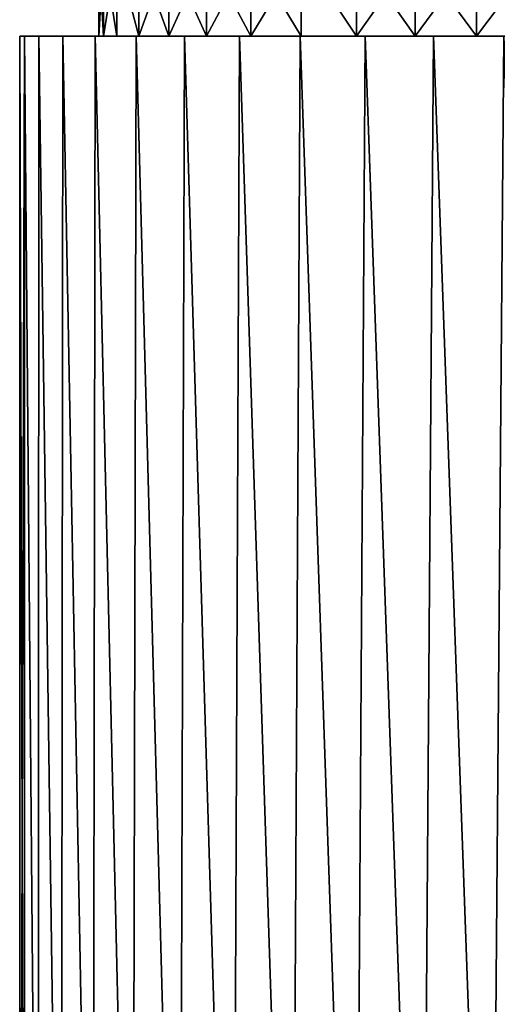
# Model space of a CAD drawing. Header units: metres. Extents: x -109 to 109, y -108 to 40.
# Tile 84 of 216: x -92 to -78, y -41 to -11. Entities that reach past the tile are written whole.
import ezdxf

# ---------------------------------------------------------------- set-up
doc = ezdxf.new("R2010")
doc.units = ezdxf.units.M
doc.layers.add('solid_K_24_42_18_000C86_XXX', color=7, linetype='CONTINUOUS')

msp = doc.modelspace()

# ---------------------------------------------------------------- linework, layer by layer
at = {"layer": 'solid_K_24_42_18_000C86_XXX'}
for points in [[(-89.585411, -9, -1.881438), (-89.585342, -11.5, -1.882005), (-89.720009, -11.5)], [(-89.720001, -9), (-89.720009, -11.5), (-89.585342, -11.5, 1.882005)], [(-89.720001, -9), (-89.585411, -9, -1.881438), (-89.720009, -11.5)], [(-89.585411, -9, 1.881438), (-89.720001, -9), (-89.585342, -11.5, 1.882005)], [(-89.585411, -9, -1.881438), (-89.184525, -9, -3.724391), (-89.585342, -11.5, -1.882005)], [(-89.585411, -9, 1.881438), (-89.585342, -11.5, 1.882005), (-89.184601, -11.5, 3.723966)], [(-89.184525, -9, 3.724391), (-89.585411, -9, 1.881438), (-89.184601, -11.5, 3.723966)], [(-89.184525, -9, -3.724391), (-89.184601, -11.5, -3.723966), (-89.585342, -11.5, -1.882005)], [(-89.184525, -9, -3.724391), (-88.525269, -11.5, -5.491904), (-89.184601, -11.5, -3.723966)], [(-89.184525, -9, 3.724391), (-89.184601, -11.5, 3.723966), (-88.525269, -11.5, 5.491904)], [(-89.184525, -9, -3.724391), (-88.525269, -9, -5.491879), (-88.525269, -11.5, -5.491904)], [(-88.525269, -9, 5.491879), (-89.184525, -9, 3.724391), (-88.525269, -11.5, 5.491904)], [(-87.621452, -9, -7.147129), (-87.621468, -11.5, -7.147098), (-88.525269, -11.5, -5.491904)], [(-88.525269, -9, -5.491879), (-87.621452, -9, -7.147129), (-88.525269, -11.5, -5.491904)], [(-88.525269, -9, 5.491879), (-88.525269, -11.5, 5.491904), (-87.621468, -11.5, 7.147098)], [(-87.621452, -9, 7.147129), (-88.525269, -9, 5.491879), (-87.621468, -11.5, 7.147098)], [(-86.490898, -9, -8.657368), (-86.49102, -11.5, -8.657232), (-87.621468, -11.5, -7.147098)], [(-87.621452, -9, -7.147129), (-86.490898, -9, -8.657368), (-87.621468, -11.5, -7.147098)], [(-87.621452, -9, 7.147129), (-87.621468, -11.5, 7.147098), (-86.49102, -11.5, 8.657232)], [(-86.490898, -9, 8.657368), (-87.621452, -9, 7.147129), (-86.49102, -11.5, 8.657232)], [(-85.157372, -9, -9.990896), (-85.156754, -11.5, -9.991438), (-86.49102, -11.5, -8.657232)], [(-86.490898, -9, -8.657368), (-85.157372, -9, -9.990896), (-86.49102, -11.5, -8.657232)], [(-86.490898, -9, 8.657368), (-86.49102, -11.5, 8.657232), (-85.156754, -11.5, 9.991438)], [(-85.157372, -9, 9.990896), (-86.490898, -9, 8.657368), (-85.156754, -11.5, 9.991438)], [(-85.157372, -9, -9.990896), (-83.647125, -9, -11.121454), (-85.156754, -11.5, -9.991438)], [(-85.157372, -9, 9.990896), (-85.156754, -11.5, 9.991438), (-83.64753, -11.5, 11.121129)], [(-83.647125, -9, 11.121454), (-85.157372, -9, 9.990896), (-83.64753, -11.5, 11.121129)], [(-83.647125, -9, -11.121454), (-83.64753, -11.5, -11.121129), (-85.156754, -11.5, -9.991438)], [(-83.647125, -9, -11.121454), (-81.991982, -11.5, -12.025256), (-83.64753, -11.5, -11.121129)], [(-83.647125, -9, 11.121454), (-83.64753, -11.5, 11.121129), (-81.991982, -11.5, 12.025256)], [(-83.647125, -9, -11.121454), (-81.991875, -9, -12.025271), (-81.991982, -11.5, -12.025256)], [(-81.991875, -9, 12.025271), (-83.647125, -9, 11.121454), (-81.991982, -11.5, 12.025256)], [(-80.224388, -9, -12.684527), (-80.224373, -11.5, -12.684541), (-81.991982, -11.5, -12.025256)], [(-81.991875, -9, -12.025271), (-80.224388, -9, -12.684527), (-81.991982, -11.5, -12.025256)], [(-81.991875, -9, 12.025271), (-81.991982, -11.5, 12.025256), (-80.224373, -11.5, 12.684541)], [(-80.224388, -9, 12.684527), (-81.991875, -9, 12.025271), (-80.224373, -11.5, 12.684541)], [(-80.224388, -9, -12.684527), (-78.381439, -9, -13.085412), (-80.224373, -11.5, -12.684541)], [(-80.224388, -9, 12.684527), (-80.224373, -11.5, 12.684541), (-78.381401, -11.5, 13.085389)], [(-78.381439, -9, 13.085412), (-80.224388, -9, 12.684527), (-78.381401, -11.5, 13.085389)], [(-78.381439, -9, -13.085412), (-78.381401, -11.5, -13.085389), (-80.224373, -11.5, -12.684541)], [(-78.381439, -9, -13.085412), (-76.5, -9, -13.22), (-78.381401, -11.5, -13.085389)], [(-78.381439, -9, 13.085412), (-78.381401, -11.5, 13.085389), (-76.5, -11.5, 13.22)], [(-78.381439, -9, 13.085412), (-76.5, -11.5, 13.22), (-76.5, -9, 13.22)], [(-76.5, -9, -13.22), (-76.5, -11.5, -13.22), (-78.381401, -11.5, -13.085389)], [(-92.099998, -11.5), (-92.099998, -59.5), (-91.959518, -59.5, 2.08867)], [(-91.954689, -11.5, 2.124069), (-92.099998, -11.5), (-91.959518, -59.5, 2.08867)], [(-91.954689, -11.5, -2.124069), (-92.099998, -59.5), (-92.099998, -11.5)], [(-91.954689, -11.5, -2.124069), (-91.959518, -59.5, -2.088667), (-92.099998, -59.5)], [(-91.954689, -11.5, -2.124069), (-92.099998, -11.5), (-91.954689, -11.5, 2.124069)], [(-91.954689, -11.5, 2.124069), (-91.959518, -59.5, 2.08867), (-91.540482, -59.5, 4.140395)], [(-91.954689, -11.5, -2.124069), (-91.540482, -59.5, -4.140391), (-91.959518, -59.5, -2.088667)], [(-91.521431, -11.5, 4.209054), (-91.954689, -11.5, 2.124069), (-91.540482, -59.5, 4.140395)], [(-91.954689, -11.5, -2.124069), (-91.954689, -11.5, 2.124069), (-91.521431, -11.5, 4.209054)], [(-91.954689, -11.5, -2.124069), (-91.521431, -11.5, 4.209054), (-91.521431, -11.5, -4.209054)], [(-91.954689, -11.5, -2.124069), (-91.521431, -11.5, -4.209054), (-91.540482, -59.5, -4.140391)], [(-91.521431, -11.5, 4.209054), (-91.540482, -59.5, 4.140395), (-90.850914, -59.5, 6.116461)], [(-91.521431, -11.5, -4.209054), (-90.850922, -59.5, -6.116455), (-91.540482, -59.5, -4.140391)], [(-90.808578, -11.5, 6.214841), (-91.521431, -11.5, 4.209054), (-90.850914, -59.5, 6.116461)], [(-91.521431, -11.5, -4.209054), (-91.521431, -11.5, 4.209054), (-90.808578, -11.5, 6.214841)], [(-91.521431, -11.5, -4.209054), (-90.808578, -11.5, 6.214841), (-90.808578, -11.5, -6.214841)], [(-91.521431, -11.5, -4.209054), (-90.808578, -11.5, -6.214841), (-90.850922, -59.5, -6.116455)], [(-90.808578, -11.5, -6.214841), (-89.902542, -59.5, -7.983198), (-90.850922, -59.5, -6.116455)], [(-90.808578, -11.5, 6.214841), (-90.850914, -59.5, 6.116461), (-89.902534, -59.5, 7.983205)], [(-89.828873, -11.5, 8.10556), (-90.808578, -11.5, 6.214841), (-89.902534, -59.5, 7.983205)], [(-90.808578, -11.5, -6.214841), (-90.808578, -11.5, 6.214841), (-89.828873, -11.5, 8.10556)], [(-90.808578, -11.5, -6.214841), (-89.828873, -11.5, 8.10556), (-89.828873, -11.5, -8.10556)], [(-90.808578, -11.5, -6.214841), (-89.828873, -11.5, -8.10556), (-89.902542, -59.5, -7.983198)], [(-89.828873, -11.5, -8.10556), (-88.712524, -59.5, -9.706347), (-89.902542, -59.5, -7.983198)], [(-89.828873, -11.5, 8.10556), (-89.902534, -59.5, 7.983205), (-88.712517, -59.5, 9.706355)], [(-88.601036, -11.5, 9.845044), (-89.828873, -11.5, 8.10556), (-88.712517, -59.5, 9.706355)], [(-89.585342, -11.5, 1.882005), (-89.828873, -11.5, 8.10556), (-88.601036, -11.5, 9.845044)], [(-89.720009, -11.5), (-89.828873, -11.5, -8.10556), (-89.828873, -11.5, 8.10556)], [(-89.585342, -11.5, 1.882005), (-89.720009, -11.5), (-89.828873, -11.5, 8.10556)], [(-89.828873, -11.5, -8.10556), (-88.601036, -11.5, -9.845044), (-88.712524, -59.5, -9.706347)], [(-89.184601, -11.5, -3.723966), (-88.601036, -11.5, -9.845044), (-89.828873, -11.5, -8.10556)], [(-89.585342, -11.5, -1.882005), (-89.184601, -11.5, -3.723966), (-89.828873, -11.5, -8.10556)], [(-89.720009, -11.5), (-89.585342, -11.5, -1.882005), (-89.828873, -11.5, -8.10556)], [(-89.184601, -11.5, 3.723966), (-89.585342, -11.5, 1.882005), (-88.601036, -11.5, 9.845044)], [(-88.525269, -11.5, 5.491904), (-89.184601, -11.5, 3.723966), (-88.601036, -11.5, 9.845044)], [(-89.184601, -11.5, -3.723966), (-88.525269, -11.5, -5.491904), (-88.601036, -11.5, -9.845044)], [(-88.601036, -11.5, -9.845044), (-87.303581, -59.5, -11.253547), (-88.712524, -59.5, -9.706347)], [(-88.601036, -11.5, 9.845044), (-88.712517, -59.5, 9.706355), (-87.303566, -59.5, 11.253555)], [(-87.147934, -11.5, 11.400905), (-88.601036, -11.5, 9.845044), (-87.303566, -59.5, 11.253555)], [(-88.525269, -11.5, 5.491904), (-88.601036, -11.5, 9.845044), (-87.147934, -11.5, 11.400905)], [(-88.601036, -11.5, -9.845044), (-87.147934, -11.5, -11.400905), (-87.303581, -59.5, -11.253547)], [(-87.621468, -11.5, -7.147098), (-87.147934, -11.5, -11.400905), (-88.601036, -11.5, -9.845044)], [(-88.525269, -11.5, -5.491904), (-87.621468, -11.5, -7.147098), (-88.601036, -11.5, -9.845044)], [(-87.621468, -11.5, 7.147098), (-88.525269, -11.5, 5.491904), (-87.147934, -11.5, 11.400905)], [(-86.49102, -11.5, 8.657232), (-87.621468, -11.5, 7.147098), (-87.147934, -11.5, 11.400905)], [(-87.621468, -11.5, -7.147098), (-86.49102, -11.5, -8.657232), (-87.147934, -11.5, -11.400905)], [(-87.147934, -11.5, -11.400905), (-85.699005, -59.5, -12.59913), (-87.303581, -59.5, -11.253547)], [(-87.147934, -11.5, 11.400905), (-87.303566, -59.5, 11.253555), (-85.698997, -59.5, 12.599138)], [(-85.496017, -11.5, 12.744844), (-87.147934, -11.5, 11.400905), (-85.698997, -59.5, 12.599138)], [(-86.49102, -11.5, 8.657232), (-87.147934, -11.5, 11.400905), (-85.496017, -11.5, 12.744844)], [(-87.147934, -11.5, -11.400905), (-85.496017, -11.5, -12.744844), (-85.699005, -59.5, -12.59913)], [(-86.49102, -11.5, -8.657232), (-85.496017, -11.5, -12.744844), (-87.147934, -11.5, -11.400905)], [(-85.156754, -11.5, 9.991438), (-86.49102, -11.5, 8.657232), (-85.496017, -11.5, 12.744844)], [(-86.49102, -11.5, -8.657232), (-85.156754, -11.5, -9.991438), (-85.496017, -11.5, -12.744844)], [(-85.496017, -11.5, -12.744844), (-83.928574, -59.5, -13.717702), (-85.699005, -59.5, -12.59913)], [(-85.496017, -11.5, 12.744844), (-85.698997, -59.5, 12.599138), (-83.928558, -59.5, 13.71771)], [(-83.677193, -11.5, 13.850908), (-85.496017, -11.5, 12.744844), (-83.928558, -59.5, 13.71771)], [(-85.156754, -11.5, 9.991438), (-85.496017, -11.5, 12.744844), (-83.677193, -11.5, 13.850908)], [(-85.496017, -11.5, -12.744844), (-83.677193, -11.5, -13.850908), (-83.928574, -59.5, -13.717702)], [(-85.156754, -11.5, -9.991438), (-83.677193, -11.5, -13.850908), (-85.496017, -11.5, -12.744844)], [(-83.64753, -11.5, 11.121129), (-85.156754, -11.5, 9.991438), (-83.677193, -11.5, 13.850908)], [(-85.156754, -11.5, -9.991438), (-83.64753, -11.5, -11.121129), (-83.677193, -11.5, -13.850908)], [(-83.677193, -11.5, -13.850908), (-82.02594, -59.5, -14.588463), (-83.928574, -59.5, -13.717702)], [(-83.677193, -11.5, 13.850908), (-83.928558, -59.5, 13.71771), (-82.025925, -59.5, 14.58847)], [(-81.724083, -11.5, 14.699247), (-83.677193, -11.5, 13.850908), (-82.025925, -59.5, 14.58847)], [(-83.64753, -11.5, 11.121129), (-83.677193, -11.5, 13.850908), (-81.724083, -11.5, 14.699247)], [(-83.677193, -11.5, -13.850908), (-81.724083, -11.5, -14.699247), (-82.02594, -59.5, -14.588463)], [(-81.991982, -11.5, -12.025256), (-81.724083, -11.5, -14.699247), (-83.677193, -11.5, -13.850908)], [(-83.64753, -11.5, -11.121129), (-81.991982, -11.5, -12.025256), (-83.677193, -11.5, -13.850908)], [(-81.991982, -11.5, 12.025256), (-83.64753, -11.5, 11.121129), (-81.724083, -11.5, 14.699247)], [(-81.724083, -11.5, -14.699247), (-80.022163, -59.5, -15.19718), (-82.02594, -59.5, -14.588463)], [(-81.724083, -11.5, 14.699247), (-82.025925, -59.5, 14.58847), (-80.022141, -59.5, 15.197185)], [(-80.224373, -11.5, 12.684541), (-81.991982, -11.5, 12.025256), (-81.724083, -11.5, 14.699247)], [(-81.991982, -11.5, -12.025256), (-80.224373, -11.5, -12.684541), (-81.724083, -11.5, -14.699247)], [(-79.673752, -11.5, 15.273742), (-81.724083, -11.5, 14.699247), (-80.022141, -59.5, 15.197185)], [(-80.224373, -11.5, 12.684541), (-81.724083, -11.5, 14.699247), (-79.673752, -11.5, 15.273742)], [(-81.724083, -11.5, -14.699247), (-79.673752, -11.5, -15.273742), (-80.022163, -59.5, -15.19718)], [(-80.224373, -11.5, -12.684541), (-79.673752, -11.5, -15.273742), (-81.724083, -11.5, -14.699247)], [(-78.381401, -11.5, 13.085389), (-80.224373, -11.5, 12.684541), (-79.673752, -11.5, 15.273742)], [(-80.224373, -11.5, -12.684541), (-78.381401, -11.5, -13.085389), (-79.673752, -11.5, -15.273742)], [(-79.673752, -11.5, -15.273742), (-77.954895, -59.5, -15.531985), (-80.022163, -59.5, -15.19718)], [(-79.673752, -11.5, 15.273742), (-80.022141, -59.5, 15.197185), (-77.954872, -59.5, 15.531987)], [(-77.564781, -11.5, 15.563595), (-79.673752, -11.5, 15.273742), (-77.954872, -59.5, 15.531987)], [(-78.381401, -11.5, 13.085389), (-79.673752, -11.5, 15.273742), (-77.564781, -11.5, 15.563595)], [(-79.673752, -11.5, -15.273742), (-77.564781, -11.5, -15.563595), (-77.954895, -59.5, -15.531985)], [(-78.381401, -11.5, -13.085389), (-77.564781, -11.5, -15.563595), (-79.673752, -11.5, -15.273742)], [(-76.5, -11.5, 13.22), (-78.381401, -11.5, 13.085389), (-77.564781, -11.5, 15.563595)], [(-78.381401, -11.5, -13.085389), (-76.5, -11.5, -13.22), (-77.564781, -11.5, -15.563595)], [(-77.564781, -11.5, -15.563595), (-76.5, -41, -15.6), (-77.954895, -59.5, -15.531985)], [(-77.564781, -11.5, 15.563595), (-77.954872, -59.5, 15.531987), (-75.863174, -59.5, 15.586965)]]:
    msp.add_3dface(points, dxfattribs=at)

doc.saveas('drawing.dxf')
